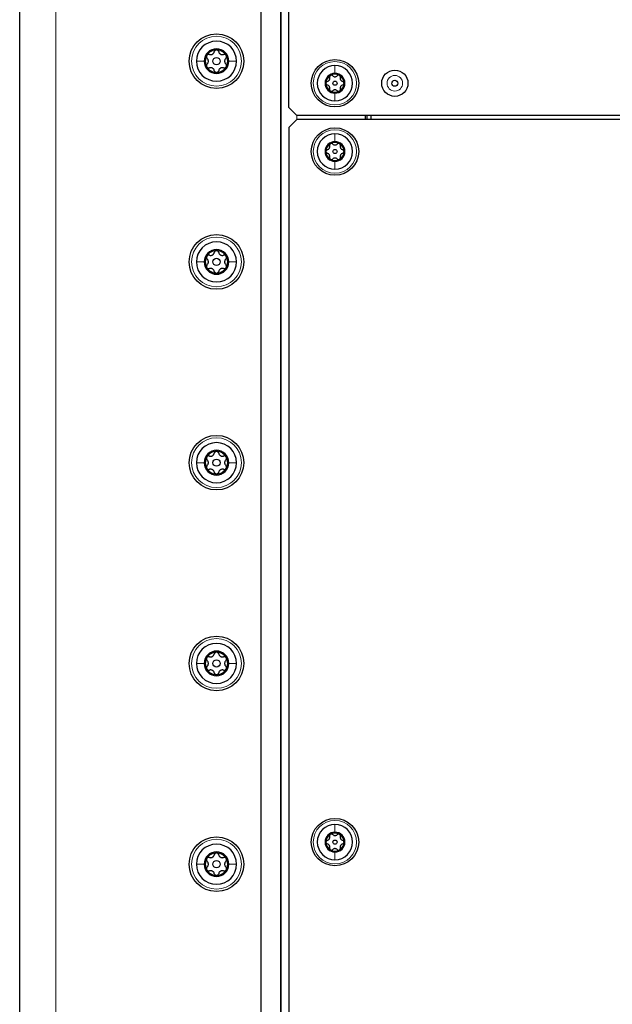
# Paper-space layout 'Blatt3' of a CAD drawing. Header units: millimetres. Extents: x 5 to 418, y 2 to 292.
# Tile 84 of 93: x 192 to 217, y 182 to 223. Entities that reach past the tile are written whole.
import ezdxf

# ---------------------------------------------------------------- set-up
doc = ezdxf.new("R2010")
doc.units = ezdxf.units.MM

psp = doc.layouts.new('Blatt3')

# ---------------------------------------------------------------- linework, layer by layer
at = {"color": 7, "linetype": 'Continuous', "lineweight": 25}
for p, q in [((191.9253, 99.273), (191.9253, 260.9397)), ((201.9253, 250.3563), (201.9253, 150.6897)), ((202.7586, 250.3563), (202.7586, 150.6897)), ((203.092, 219.4397), (203.092, 249.773)), ((202.7586, 106.8563), (202.7586, 249.6897)), ((201.9253, 249.2671), (201.9253, 151.7956)), ((203.4253, 219.1063), (203.092, 219.4397)), ((230.492, 219.1063), (203.4253, 219.1063)), ((206.2586, 219.1063), (206.2586, 218.9397)), ((206.342, 218.9397), (206.342, 219.1063)), ((206.492, 219.1063), (206.492, 218.9397)), ((203.4253, 218.9397), (203.092, 218.6063)), ((230.492, 218.9397), (203.4253, 218.9397)), ((203.092, 218.6063), (203.092, 159.273))]:
    psp.add_line(p, q, dxfattribs=at)
at = {"color": 7, "linetype": 'Continuous', "lineweight": 18}
for p, q in [((193.4253, 260.9397), (193.4253, 99.273)), ((203.4253, 219.1063), (203.4253, 218.9397))]:
    psp.add_line(p, q, dxfattribs=at)
at = {"color": 7, "linetype": 'Continuous', "lineweight": 25}
for centre, radius in [((200.092, 221.3563), 1.1333), ((200.092, 221.3563), 0.1491), ((205.0086, 220.4397), 0.9833), ((207.492, 220.4397), 0.5442), ((205.0086, 220.4397), 0.0863), ((207.492, 220.4397), 0.125), ((205.0086, 217.6063), 0.9833), ((205.0086, 217.6063), 0.0863), ((200.092, 213.023), 1.1333), ((200.092, 213.023), 0.1491), ((200.092, 204.6897), 1.1333), ((200.092, 204.6897), 0.1491), ((200.092, 196.3563), 1.1333), ((200.092, 196.3563), 0.1491), ((205.0086, 188.9397), 0.9833), ((200.092, 188.023), 1.1333), ((205.0086, 188.9397), 0.0863), ((200.092, 188.023), 0.1491)]:
    psp.add_circle(centre, radius, dxfattribs=at)
at = {"color": 7, "linetype": 'Continuous', "lineweight": 18}
for centre, radius in [((200.092, 221.3563), 1.0333), ((205.0086, 220.4397), 0.9), ((207.492, 220.4397), 0.3237), ((205.0086, 217.6063), 0.9), ((200.092, 213.023), 1.0333), ((200.092, 204.6897), 1.0333), ((200.092, 196.3563), 1.0333), ((205.0086, 188.9397), 0.9), ((200.092, 188.023), 1.0333)]:
    psp.add_circle(centre, radius, dxfattribs=at)
at = {"color": 7, "linetype": 'Continuous', "lineweight": 25}
for centre, radius, start, end in [((200.092, 221.3563), 0.8333, 0, 180), ((200.092, 221.3563), 0.5133, 0, 180), ((200.092, 221.3563), 0.4667, 150, 210), ((200.092, 221.3563), 0.4667, 90, 150), ((200.092, 221.3563), 0.4667, 30, 90), ((200.092, 221.3563), 0.4667, 330, 30), ((200.092, 221.3563), 0.8333, 180, 0), ((200.092, 221.3563), 0.5133, 180, 0), ((200.092, 221.3563), 0.4667, 210, 270), ((200.092, 221.3563), 0.4667, 270, 330), ((205.0086, 220.4397), 0.7333, 90, 270), ((205.0086, 220.4397), 0.7333, 270, 90), ((205.0086, 220.4397), 0.4125, 90, 270), ((205.0086, 220.4397), 0.375, 120, 180), ((205.0086, 220.4397), 0.375, 60, 120), ((205.0086, 220.4397), 0.4125, 270, 90), ((205.0086, 220.4397), 0.375, 0, 60), ((205.0086, 220.4397), 0.375, 180, 240), ((205.0086, 220.4397), 0.375, 300, 0), ((205.0086, 220.4397), 0.375, 240, 300), ((205.0086, 217.6063), 0.7333, 90, 270), ((205.0086, 217.6063), 0.7333, 270, 90), ((205.0086, 217.6063), 0.4125, 90, 270), ((205.0086, 217.6063), 0.375, 120, 180), ((205.0086, 217.6063), 0.375, 60, 120), ((205.0086, 217.6063), 0.4125, 270, 90), ((205.0086, 217.6063), 0.375, 360, 60), ((205.0086, 217.6063), 0.375, 180, 240), ((205.0086, 217.6063), 0.375, 300, 360), ((205.0086, 217.6063), 0.375, 240, 300), ((200.092, 213.023), 0.8333, 0, 180), ((200.092, 213.023), 0.5133, 0, 180), ((200.092, 213.023), 0.4667, 90, 150), ((200.092, 213.023), 0.4667, 30, 90), ((200.092, 213.023), 0.8333, 180, 0), ((200.092, 213.023), 0.5133, 180, 0), ((200.092, 213.023), 0.4667, 150, 210), ((200.092, 213.023), 0.4667, 330, 30), ((200.092, 213.023), 0.4667, 210, 270), ((200.092, 213.023), 0.4667, 270, 330), ((200.092, 204.6897), 0.8333, 0, 180), ((200.092, 204.6897), 0.5133, 0, 180), ((200.092, 204.6897), 0.4667, 150, 210), ((200.092, 204.6897), 0.4667, 90, 150), ((200.092, 204.6897), 0.4667, 30, 90), ((200.092, 204.6897), 0.4667, 330, 30), ((200.092, 204.6897), 0.8333, 180, 0), ((200.092, 204.6897), 0.5133, 180, 0), ((200.092, 204.6897), 0.4667, 210, 270), ((200.092, 204.6897), 0.4667, 270, 330), ((200.092, 196.3563), 0.8333, 0, 180), ((200.092, 196.3563), 0.5133, 0, 180), ((200.092, 196.3563), 0.4667, 90, 150), ((200.092, 196.3563), 0.4667, 30, 90), ((200.092, 196.3563), 0.8333, 180, 0), ((200.092, 196.3563), 0.5133, 180, 0), ((200.092, 196.3563), 0.4667, 150, 210), ((200.092, 196.3563), 0.4667, 330, 30), ((200.092, 196.3563), 0.4667, 210, 270), ((200.092, 196.3563), 0.4667, 270, 330), ((205.0086, 188.9397), 0.7333, 90, 270), ((205.0086, 188.9397), 0.7333, 270, 90), ((205.0086, 188.9397), 0.4125, 90, 270), ((205.0086, 188.9397), 0.375, 120, 180), ((205.0086, 188.9397), 0.375, 60, 120), ((205.0086, 188.9397), 0.4125, 270, 90), ((205.0086, 188.9397), 0.375, 360, 60), ((200.092, 188.023), 0.8333, 0, 180), ((205.0086, 188.9397), 0.375, 180, 240), ((205.0086, 188.9397), 0.375, 300, 360), ((200.092, 188.023), 0.5133, 0, 180), ((200.092, 188.023), 0.4667, 90, 150), ((200.092, 188.023), 0.4667, 30, 90), ((205.0086, 188.9397), 0.375, 240, 300), ((200.092, 188.023), 0.8333, 180, 0), ((200.092, 188.023), 0.5133, 180, 0), ((200.092, 188.023), 0.4667, 150, 210), ((200.092, 188.023), 0.4667, 330, 30), ((200.092, 188.023), 0.4667, 210, 270), ((200.092, 188.023), 0.4667, 270, 330)]:
    psp.add_arc(centre, radius, start, end, dxfattribs=at)
for points, knots in [([(199.6878, 221.5897), (199.6833, 221.5796), (199.6743, 221.5595), (199.6751, 221.5269), (199.685, 221.4972), (199.6981, 221.4825), (199.7046, 221.4751)], [0, 0, 0, 0, 0.250032, 0.4996317, 0.7492275, 1, 1, 1, 1]), ([(199.7954, 221.6324), (199.7858, 221.6344), (199.7665, 221.6383), (199.7359, 221.6321), (199.7072, 221.6164), (199.6943, 221.5986), (199.6878, 221.5897)], [0, 0, 0, 0, 0.249816, 0.4999076, 0.7501199, 1, 1, 1, 1]), ([(199.7954, 221.6324), (199.8162, 221.6285), (199.8475, 221.6225), (199.8921, 221.6322), (199.9243, 221.6461), (199.9526, 221.6671), (199.9836, 221.7009), (199.9941, 221.7311), (200.0012, 221.7512)], [0, 0, 0, 0, 0.2492191, 0.3743567, 0.4989469, 0.6240198, 0.7497675, 1, 1, 1, 1]), ([(200.092, 221.823), (200.081, 221.8219), (200.0592, 221.8196), (200.0313, 221.8026), (200.0105, 221.7792), (200.0043, 221.7606), (200.0012, 221.7512)], [0, 0, 0, 0, 0.2499898, 0.4996108, 0.7491272, 1, 1, 1, 1]), ([(200.1828, 221.7512), (200.1797, 221.7605), (200.1735, 221.7792), (200.1527, 221.8026), (200.1248, 221.8196), (200.1029, 221.8219), (200.092, 221.823)], [0, 0, 0, 0, 0.2498531, 0.4999013, 0.7501145, 1, 1, 1, 1]), ([(200.1828, 221.7512), (200.1898, 221.7312), (200.2002, 221.7011), (200.231, 221.6674), (200.2591, 221.6464), (200.2914, 221.6324), (200.3362, 221.6225), (200.3676, 221.6284), (200.3885, 221.6324)], [0, 0, 0, 0, 0.2492203, 0.374358, 0.498948, 0.6240206, 0.749768, 1, 1, 1, 1]), ([(200.4961, 221.5897), (200.4897, 221.5986), (200.4768, 221.6164), (200.4481, 221.632), (200.4175, 221.6383), (200.3982, 221.6344), (200.3885, 221.6324)], [0, 0, 0, 0, 0.24985796, 0.49946675, 0.74901133, 1, 1, 1, 1]), ([(200.4793, 221.4751), (200.4859, 221.4825), (200.4989, 221.4972), (200.5088, 221.5269), (200.5096, 221.5595), (200.5006, 221.5796), (200.4961, 221.5897)], [0, 0, 0, 0, 0.24980599, 0.50005449, 0.75030941, 1, 1, 1, 1]), ([(199.7046, 221.2375), (199.6981, 221.2302), (199.685, 221.2155), (199.6751, 221.1858), (199.6743, 221.1531), (199.6833, 221.133), (199.6878, 221.123)], [0, 0, 0, 0, 0.249806, 0.5000545, 0.7503094, 1, 1, 1, 1]), ([(199.6878, 221.123), (199.6943, 221.1141), (199.7072, 221.0963), (199.7358, 221.0806), (199.7665, 221.0743), (199.7857, 221.0783), (199.7954, 221.0802)], [0, 0, 0, 0, 0.249858, 0.4994668, 0.7490113, 1, 1, 1, 1]), ([(199.7046, 221.2375), (199.7184, 221.2536), (199.7392, 221.2777), (199.7531, 221.3212), (199.7572, 221.3561), (199.7532, 221.391), (199.7394, 221.4348), (199.7185, 221.459), (199.7046, 221.4751)], [0, 0, 0, 0, 0.2491937, 0.3743301, 0.4989253, 0.6240038, 0.7497569, 1, 1, 1, 1]), ([(200.3885, 221.0802), (200.3982, 221.0783), (200.4174, 221.0743), (200.4481, 221.0806), (200.4768, 221.0963), (200.4897, 221.1141), (200.4961, 221.123)], [0, 0, 0, 0, 0.249816, 0.4999076, 0.7501199, 1, 1, 1, 1]), ([(200.4793, 221.4751), (200.4655, 221.4591), (200.4447, 221.435), (200.4309, 221.3915), (200.4268, 221.3566), (200.4308, 221.3216), (200.4446, 221.2779), (200.4654, 221.2537), (200.4793, 221.2375)], [0, 0, 0, 0, 0.2491937, 0.3743301, 0.4989253, 0.6240038, 0.7497569, 1, 1, 1, 1]), ([(200.4961, 221.123), (200.5006, 221.133), (200.5096, 221.1531), (200.5088, 221.1858), (200.4989, 221.2154), (200.4859, 221.2302), (200.4793, 221.2375)], [0, 0, 0, 0, 0.250032, 0.4996317, 0.7492275, 1, 1, 1, 1]), ([(200.0012, 220.9615), (199.9942, 220.9815), (199.9837, 221.0115), (199.953, 221.0453), (199.9248, 221.0663), (199.8925, 221.0803), (199.8477, 221.0902), (199.8163, 221.0842), (199.7954, 221.0802)], [0, 0, 0, 0, 0.2492203, 0.374358, 0.498948, 0.6240206, 0.749768, 1, 1, 1, 1]), ([(200.0012, 220.9615), (200.0043, 220.9521), (200.0105, 220.9335), (200.0312, 220.9101), (200.0591, 220.8931), (200.081, 220.8908), (200.092, 220.8897)], [0, 0, 0, 0, 0.2498531, 0.4999013, 0.7501145, 1, 1, 1, 1]), ([(200.092, 220.8897), (200.1029, 220.8908), (200.1248, 220.8931), (200.1527, 220.91), (200.1734, 220.9334), (200.1797, 220.9521), (200.1828, 220.9615)], [0, 0, 0, 0, 0.2499898, 0.4996108, 0.7491272, 1, 1, 1, 1]), ([(200.3885, 221.0802), (200.3677, 221.0842), (200.3364, 221.0902), (200.2918, 221.0804), (200.2596, 221.0665), (200.2313, 221.0456), (200.2003, 221.0117), (200.1898, 220.9816), (200.1828, 220.9615)], [0, 0, 0, 0, 0.2492191, 0.3743567, 0.4989469, 0.6240198, 0.7497675, 1, 1, 1, 1]), ([(204.8211, 220.7644), (204.814, 220.7592), (204.7997, 220.7489), (204.7871, 220.7259), (204.782, 220.7012), (204.7852, 220.6857), (204.7868, 220.678)], [0, 0, 0, 0, 0.2498571, 0.4994664, 0.7490114, 1, 1, 1, 1]), ([(204.9132, 220.7509), (204.9073, 220.7562), (204.8955, 220.7667), (204.8716, 220.7746), (204.8453, 220.7753), (204.8292, 220.768), (204.8211, 220.7644)], [0, 0, 0, 0, 0.2498071, 0.5000551, 0.7503094, 1, 1, 1, 1]), ([(204.9132, 220.7509), (204.9261, 220.7398), (204.9454, 220.7231), (204.9804, 220.712), (205.0084, 220.7087), (205.0365, 220.7119), (205.0717, 220.723), (205.0911, 220.7398), (205.1041, 220.7509)], [0, 0, 0, 0, 0.24916786, 0.37430311, 0.49890328, 0.62398745, 0.74974625, 1, 1, 1, 1]), ([(205.1961, 220.7644), (205.1881, 220.768), (205.1719, 220.7753), (205.1457, 220.7746), (205.1219, 220.7667), (205.11, 220.7562), (205.1041, 220.7509)], [0, 0, 0, 0, 0.250033, 0.4996315, 0.7492277, 1, 1, 1, 1]), ([(205.2305, 220.678), (205.2321, 220.6857), (205.2352, 220.7012), (205.2302, 220.7258), (205.2176, 220.7489), (205.2033, 220.7592), (205.1961, 220.7644)], [0, 0, 0, 0, 0.24981472, 0.49990781, 0.75012012, 1, 1, 1, 1]), ([(204.6913, 220.5126), (204.6838, 220.5101), (204.6689, 220.5052), (204.65, 220.4885), (204.6364, 220.4661), (204.6345, 220.4485), (204.6336, 220.4397)], [0, 0, 0, 0, 0.2498519, 0.4999015, 0.7501147, 1, 1, 1, 1]), ([(204.6336, 220.4397), (204.6345, 220.4309), (204.6364, 220.4133), (204.65, 220.3909), (204.6688, 220.3742), (204.6838, 220.3692), (204.6913, 220.3667)], [0, 0, 0, 0, 0.2499907, 0.4996106, 0.7491271, 1, 1, 1, 1]), ([(204.6913, 220.5126), (204.7074, 220.5182), (204.7316, 220.5267), (204.7587, 220.5514), (204.7755, 220.574), (204.7868, 220.5999), (204.7948, 220.6359), (204.79, 220.6612), (204.7868, 220.678)], [0, 0, 0, 0, 0.249201, 0.3743378, 0.4989316, 0.6240084, 0.74976, 1, 1, 1, 1]), ([(204.7868, 220.2014), (204.79, 220.2181), (204.7947, 220.2432), (204.7869, 220.279), (204.7757, 220.305), (204.7589, 220.3277), (204.7317, 220.3526), (204.7075, 220.3611), (204.6913, 220.3667)], [0, 0, 0, 0, 0.2491995, 0.3743362, 0.4989302, 0.6240074, 0.7497593, 1, 1, 1, 1]), ([(205.2305, 220.678), (205.2273, 220.6612), (205.2225, 220.6361), (205.2303, 220.6003), (205.2415, 220.5744), (205.2583, 220.5516), (205.2855, 220.5267), (205.3098, 220.5183), (205.3259, 220.5126)], [0, 0, 0, 0, 0.2491995, 0.3743362, 0.4989302, 0.6240074, 0.7497593, 1, 1, 1, 1]), ([(205.3259, 220.3667), (205.3099, 220.3611), (205.2857, 220.3527), (205.2586, 220.328), (205.2417, 220.3053), (205.2305, 220.2794), (205.2225, 220.2434), (205.2273, 220.2182), (205.2305, 220.2014)], [0, 0, 0, 0, 0.249201, 0.3743378, 0.4989316, 0.6240084, 0.74976, 1, 1, 1, 1]), ([(205.3836, 220.4397), (205.3827, 220.4485), (205.3809, 220.466), (205.3673, 220.4884), (205.3485, 220.5051), (205.3335, 220.5101), (205.3259, 220.5126)], [0, 0, 0, 0, 0.2499907, 0.4996106, 0.7491271, 1, 1, 1, 1]), ([(205.3259, 220.3667), (205.3334, 220.3692), (205.3484, 220.3742), (205.3672, 220.3908), (205.3809, 220.4133), (205.3827, 220.4309), (205.3836, 220.4397)], [0, 0, 0, 0, 0.2498519, 0.4999015, 0.7501147, 1, 1, 1, 1]), ([(204.7868, 220.2014), (204.7852, 220.1936), (204.782, 220.1782), (204.7871, 220.1535), (204.7996, 220.1305), (204.814, 220.1201), (204.8211, 220.1149)], [0, 0, 0, 0, 0.2498147, 0.4999078, 0.7501201, 1, 1, 1, 1]), ([(204.8211, 220.1149), (204.8292, 220.1113), (204.8453, 220.1041), (204.8716, 220.1047), (204.8954, 220.1126), (204.9072, 220.1231), (204.9132, 220.1284)], [0, 0, 0, 0, 0.250033, 0.4996315, 0.7492277, 1, 1, 1, 1]), ([(205.1041, 220.1284), (205.0912, 220.1395), (205.0718, 220.1562), (205.0369, 220.1673), (205.0089, 220.1706), (204.9808, 220.1674), (204.9456, 220.1563), (204.9261, 220.1395), (204.9132, 220.1284)], [0, 0, 0, 0, 0.2491679, 0.3743031, 0.4989033, 0.6239875, 0.7497462, 1, 1, 1, 1]), ([(205.1041, 220.1284), (205.11, 220.1231), (205.1218, 220.1127), (205.1457, 220.1047), (205.1719, 220.1041), (205.1881, 220.1113), (205.1961, 220.1149)], [0, 0, 0, 0, 0.2498071, 0.5000551, 0.7503094, 1, 1, 1, 1]), ([(205.1961, 220.1149), (205.2033, 220.1201), (205.2176, 220.1304), (205.2302, 220.1535), (205.2352, 220.1781), (205.2321, 220.1936), (205.2305, 220.2014)], [0, 0, 0, 0, 0.2498571, 0.4994664, 0.7490114, 1, 1, 1, 1]), ([(204.6913, 217.6793), (204.7074, 217.6849), (204.7316, 217.6933), (204.7587, 217.718), (204.7755, 217.7407), (204.7868, 217.7666), (204.7948, 217.8026), (204.79, 217.8278), (204.7868, 217.8446)], [0, 0, 0, 0, 0.249201, 0.3743378, 0.4989316, 0.6240084, 0.74976, 1, 1, 1, 1]), ([(204.8211, 217.9311), (204.814, 217.9259), (204.7997, 217.9156), (204.7871, 217.8925), (204.782, 217.8679), (204.7852, 217.8524), (204.7868, 217.8446)], [0, 0, 0, 0, 0.2498571, 0.4994664, 0.7490114, 1, 1, 1, 1]), ([(204.9132, 217.9176), (204.9073, 217.9229), (204.8955, 217.9333), (204.8716, 217.9413), (204.8453, 217.9419), (204.8292, 217.9347), (204.8211, 217.9311)], [0, 0, 0, 0, 0.2498071, 0.5000551, 0.7503094, 1, 1, 1, 1]), ([(204.9132, 217.9176), (204.9261, 217.9065), (204.9454, 217.8898), (204.9804, 217.8787), (205.0084, 217.8754), (205.0365, 217.8786), (205.0717, 217.8897), (205.0911, 217.9064), (205.1041, 217.9176)], [0, 0, 0, 0, 0.2491679, 0.3743031, 0.4989033, 0.6239875, 0.7497462, 1, 1, 1, 1]), ([(205.1961, 217.9311), (205.1881, 217.9347), (205.1719, 217.9419), (205.1457, 217.9413), (205.1219, 217.9334), (205.11, 217.9229), (205.1041, 217.9176)], [0, 0, 0, 0, 0.250033, 0.4996315, 0.7492277, 1, 1, 1, 1]), ([(205.2305, 217.8446), (205.2321, 217.8524), (205.2352, 217.8678), (205.2302, 217.8925), (205.2176, 217.9155), (205.2033, 217.9259), (205.1961, 217.9311)], [0, 0, 0, 0, 0.2498147, 0.4999078, 0.7501201, 1, 1, 1, 1]), ([(205.2305, 217.8446), (205.2273, 217.8279), (205.2225, 217.8028), (205.2303, 217.7669), (205.2415, 217.741), (205.2583, 217.7183), (205.2855, 217.6934), (205.3098, 217.6849), (205.3259, 217.6793)], [0, 0, 0, 0, 0.2491995, 0.3743362, 0.4989302, 0.6240074, 0.7497593, 1, 1, 1, 1]), ([(204.6913, 217.6793), (204.6838, 217.6768), (204.6689, 217.6718), (204.65, 217.6552), (204.6364, 217.6327), (204.6345, 217.6151), (204.6336, 217.6063)], [0, 0, 0, 0, 0.2498519, 0.4999015, 0.7501147, 1, 1, 1, 1]), ([(204.6336, 217.6063), (204.6345, 217.5975), (204.6364, 217.58), (204.65, 217.5575), (204.6688, 217.5409), (204.6838, 217.5359), (204.6913, 217.5334)], [0, 0, 0, 0, 0.2499907, 0.4996106, 0.7491271, 1, 1, 1, 1]), ([(204.7868, 217.368), (204.79, 217.3847), (204.7947, 217.4099), (204.7869, 217.4457), (204.7757, 217.4716), (204.7589, 217.4943), (204.7317, 217.5193), (204.7075, 217.5277), (204.6913, 217.5334)], [0, 0, 0, 0, 0.2491995, 0.3743362, 0.4989302, 0.6240074, 0.7497593, 1, 1, 1, 1]), ([(205.3259, 217.5334), (205.3099, 217.5278), (205.2857, 217.5193), (205.2586, 217.4946), (205.2417, 217.472), (205.2305, 217.4461), (205.2225, 217.4101), (205.2273, 217.3848), (205.2305, 217.368)], [0, 0, 0, 0, 0.249201, 0.3743378, 0.4989316, 0.6240084, 0.74976, 1, 1, 1, 1]), ([(205.3836, 217.6063), (205.3827, 217.6151), (205.3809, 217.6327), (205.3673, 217.6551), (205.3485, 217.6718), (205.3335, 217.6768), (205.3259, 217.6793)], [0, 0, 0, 0, 0.2499907, 0.4996106, 0.7491271, 1, 1, 1, 1]), ([(205.3259, 217.5334), (205.3334, 217.5359), (205.3484, 217.5408), (205.3672, 217.5575), (205.3809, 217.5799), (205.3827, 217.5975), (205.3836, 217.6063)], [0, 0, 0, 0, 0.2498519, 0.4999015, 0.7501147, 1, 1, 1, 1]), ([(204.7868, 217.368), (204.7852, 217.3603), (204.782, 217.3448), (204.7871, 217.3202), (204.7996, 217.2971), (204.814, 217.2868), (204.8211, 217.2816)], [0, 0, 0, 0, 0.2498147, 0.4999078, 0.7501201, 1, 1, 1, 1]), ([(204.8211, 217.2816), (204.8292, 217.278), (204.8453, 217.2707), (204.8716, 217.2714), (204.8954, 217.2793), (204.9072, 217.2898), (204.9132, 217.295)], [0, 0, 0, 0, 0.250033, 0.4996315, 0.7492277, 1, 1, 1, 1]), ([(205.1041, 217.295), (205.0912, 217.3062), (205.0718, 217.3229), (205.0369, 217.334), (205.0089, 217.3373), (204.9808, 217.3341), (204.9456, 217.323), (204.9261, 217.3062), (204.9132, 217.295)], [0, 0, 0, 0, 0.24916786, 0.37430311, 0.49890328, 0.62398745, 0.74974625, 1, 1, 1, 1]), ([(205.1041, 217.295), (205.11, 217.2898), (205.1218, 217.2793), (205.1457, 217.2714), (205.1719, 217.2707), (205.1881, 217.278), (205.1961, 217.2816)], [0, 0, 0, 0, 0.2498071, 0.5000551, 0.7503094, 1, 1, 1, 1]), ([(205.1961, 217.2816), (205.2033, 217.2868), (205.2176, 217.2971), (205.2302, 217.3201), (205.2352, 217.3448), (205.2321, 217.3603), (205.2305, 217.368)], [0, 0, 0, 0, 0.2498571, 0.4994664, 0.7490114, 1, 1, 1, 1]), ([(199.7954, 213.2991), (199.8162, 213.2951), (199.8475, 213.2892), (199.8921, 213.2989), (199.9243, 213.3128), (199.9526, 213.3338), (199.9836, 213.3676), (199.9941, 213.3978), (200.0012, 213.4179)], [0, 0, 0, 0, 0.2492191, 0.3743567, 0.4989469, 0.6240198, 0.7497675, 1, 1, 1, 1]), ([(200.092, 213.4897), (200.081, 213.4885), (200.0592, 213.4863), (200.0313, 213.4693), (200.0105, 213.4459), (200.0043, 213.4272), (200.0012, 213.4179)], [0, 0, 0, 0, 0.2499898, 0.4996108, 0.7491272, 1, 1, 1, 1]), ([(200.1828, 213.4179), (200.1797, 213.4272), (200.1735, 213.4458), (200.1527, 213.4693), (200.1248, 213.4863), (200.1029, 213.4885), (200.092, 213.4897)], [0, 0, 0, 0, 0.2498531, 0.4999013, 0.7501145, 1, 1, 1, 1]), ([(200.1828, 213.4179), (200.1898, 213.3979), (200.2002, 213.3678), (200.231, 213.3341), (200.2591, 213.3131), (200.2914, 213.2991), (200.3362, 213.2891), (200.3676, 213.2951), (200.3885, 213.2991)], [0, 0, 0, 0, 0.2492203, 0.374358, 0.498948, 0.6240206, 0.749768, 1, 1, 1, 1]), ([(199.6878, 213.2563), (199.6833, 213.2463), (199.6743, 213.2262), (199.6751, 213.1936), (199.685, 213.1639), (199.6981, 213.1492), (199.7046, 213.1418)], [0, 0, 0, 0, 0.250032, 0.4996317, 0.7492275, 1, 1, 1, 1]), ([(199.7954, 213.2991), (199.7858, 213.3011), (199.7665, 213.305), (199.7359, 213.2987), (199.7072, 213.2831), (199.6943, 213.2652), (199.6878, 213.2563)], [0, 0, 0, 0, 0.249816, 0.4999076, 0.7501199, 1, 1, 1, 1]), ([(199.7046, 212.9042), (199.7184, 212.9203), (199.7392, 212.9444), (199.7531, 212.9879), (199.7572, 213.0227), (199.7532, 213.0577), (199.7394, 213.1014), (199.7185, 213.1257), (199.7046, 213.1418)], [0, 0, 0, 0, 0.2491937, 0.3743301, 0.4989253, 0.6240038, 0.7497569, 1, 1, 1, 1]), ([(200.4961, 213.2563), (200.4897, 213.2652), (200.4768, 213.283), (200.4481, 213.2987), (200.4175, 213.305), (200.3982, 213.3011), (200.3885, 213.2991)], [0, 0, 0, 0, 0.24985796, 0.49946675, 0.74901133, 1, 1, 1, 1]), ([(200.4793, 213.1418), (200.4655, 213.1257), (200.4447, 213.1016), (200.4309, 213.0581), (200.4268, 213.0233), (200.4308, 212.9883), (200.4446, 212.9445), (200.4654, 212.9203), (200.4793, 212.9042)], [0, 0, 0, 0, 0.2491937, 0.3743301, 0.4989253, 0.6240038, 0.7497569, 1, 1, 1, 1]), ([(200.4793, 213.1418), (200.4859, 213.1491), (200.4989, 213.1638), (200.5088, 213.1935), (200.5096, 213.2262), (200.5006, 213.2463), (200.4961, 213.2563)], [0, 0, 0, 0, 0.24980599, 0.50005449, 0.75030941, 1, 1, 1, 1]), ([(199.7046, 212.9042), (199.6981, 212.8969), (199.685, 212.8822), (199.6751, 212.8525), (199.6743, 212.8198), (199.6833, 212.7997), (199.6878, 212.7897)], [0, 0, 0, 0, 0.249806, 0.5000545, 0.7503094, 1, 1, 1, 1]), ([(199.6878, 212.7897), (199.6943, 212.7808), (199.7072, 212.763), (199.7358, 212.7473), (199.7665, 212.741), (199.7857, 212.7449), (199.7954, 212.7469)], [0, 0, 0, 0, 0.249858, 0.4994668, 0.7490113, 1, 1, 1, 1]), ([(200.0012, 212.6281), (199.9942, 212.6481), (199.9837, 212.6782), (199.953, 212.7119), (199.9248, 212.7329), (199.8925, 212.7469), (199.8477, 212.7569), (199.8163, 212.7509), (199.7954, 212.7469)], [0, 0, 0, 0, 0.2492203, 0.374358, 0.498948, 0.6240206, 0.749768, 1, 1, 1, 1]), ([(200.0012, 212.6281), (200.0043, 212.6188), (200.0105, 212.6002), (200.0312, 212.5767), (200.0591, 212.5597), (200.081, 212.5575), (200.092, 212.5563)], [0, 0, 0, 0, 0.2498531, 0.4999013, 0.7501145, 1, 1, 1, 1]), ([(200.092, 212.5563), (200.1029, 212.5575), (200.1248, 212.5597), (200.1527, 212.5767), (200.1734, 212.6001), (200.1797, 212.6188), (200.1828, 212.6281)], [0, 0, 0, 0, 0.2499898, 0.4996108, 0.7491272, 1, 1, 1, 1]), ([(200.3885, 212.7469), (200.3677, 212.7509), (200.3364, 212.7568), (200.2918, 212.7471), (200.2596, 212.7332), (200.2313, 212.7122), (200.2003, 212.6784), (200.1898, 212.6482), (200.1828, 212.6281)], [0, 0, 0, 0, 0.2492191, 0.3743567, 0.4989469, 0.6240198, 0.7497675, 1, 1, 1, 1]), ([(200.3885, 212.7469), (200.3982, 212.7449), (200.4174, 212.741), (200.4481, 212.7472), (200.4768, 212.7629), (200.4897, 212.7808), (200.4961, 212.7897)], [0, 0, 0, 0, 0.249816, 0.4999076, 0.7501199, 1, 1, 1, 1]), ([(200.4961, 212.7897), (200.5006, 212.7997), (200.5096, 212.8198), (200.5088, 212.8524), (200.4989, 212.8821), (200.4859, 212.8968), (200.4793, 212.9042)], [0, 0, 0, 0, 0.250032, 0.4996317, 0.7492275, 1, 1, 1, 1]), ([(199.6878, 204.923), (199.6833, 204.913), (199.6743, 204.8929), (199.6751, 204.8602), (199.685, 204.8306), (199.6981, 204.8158), (199.7046, 204.8085)], [0, 0, 0, 0, 0.250032, 0.4996317, 0.7492275, 1, 1, 1, 1]), ([(199.7954, 204.9657), (199.7858, 204.9677), (199.7665, 204.9717), (199.7359, 204.9654), (199.7072, 204.9497), (199.6943, 204.9319), (199.6878, 204.923)], [0, 0, 0, 0, 0.249816, 0.4999076, 0.7501199, 1, 1, 1, 1]), ([(199.7046, 204.5709), (199.7184, 204.5869), (199.7392, 204.611), (199.7531, 204.6545), (199.7572, 204.6894), (199.7532, 204.7244), (199.7394, 204.7681), (199.7185, 204.7923), (199.7046, 204.8085)], [0, 0, 0, 0, 0.2491937, 0.3743301, 0.4989253, 0.6240038, 0.7497569, 1, 1, 1, 1]), ([(199.7954, 204.9657), (199.8162, 204.9618), (199.8475, 204.9558), (199.8921, 204.9656), (199.9243, 204.9795), (199.9526, 205.0004), (199.9836, 205.0343), (199.9941, 205.0644), (200.0012, 205.0845)], [0, 0, 0, 0, 0.2492191, 0.3743567, 0.4989469, 0.6240198, 0.7497675, 1, 1, 1, 1]), ([(200.092, 205.1563), (200.081, 205.1552), (200.0592, 205.1529), (200.0313, 205.136), (200.0105, 205.1126), (200.0043, 205.0939), (200.0012, 205.0845)], [0, 0, 0, 0, 0.2499898, 0.4996108, 0.7491272, 1, 1, 1, 1]), ([(200.1828, 205.0845), (200.1797, 205.0939), (200.1735, 205.1125), (200.1527, 205.1359), (200.1248, 205.1529), (200.1029, 205.1552), (200.092, 205.1563)], [0, 0, 0, 0, 0.2498531, 0.4999013, 0.7501145, 1, 1, 1, 1]), ([(200.1828, 205.0845), (200.1898, 205.0645), (200.2002, 205.0345), (200.231, 205.0007), (200.2591, 204.9797), (200.2914, 204.9657), (200.3362, 204.9558), (200.3676, 204.9618), (200.3885, 204.9657)], [0, 0, 0, 0, 0.2492203, 0.374358, 0.498948, 0.6240206, 0.749768, 1, 1, 1, 1]), ([(200.4961, 204.923), (200.4897, 204.9319), (200.4768, 204.9497), (200.4481, 204.9654), (200.4175, 204.9717), (200.3982, 204.9677), (200.3885, 204.9657)], [0, 0, 0, 0, 0.24985796, 0.49946675, 0.74901133, 1, 1, 1, 1]), ([(200.4793, 204.8085), (200.4655, 204.7924), (200.4447, 204.7683), (200.4309, 204.7248), (200.4268, 204.6899), (200.4308, 204.655), (200.4446, 204.6112), (200.4654, 204.587), (200.4793, 204.5709)], [0, 0, 0, 0, 0.2491937, 0.3743301, 0.4989253, 0.6240038, 0.7497569, 1, 1, 1, 1]), ([(200.4793, 204.8085), (200.4859, 204.8158), (200.4989, 204.8305), (200.5088, 204.8602), (200.5096, 204.8929), (200.5006, 204.913), (200.4961, 204.923)], [0, 0, 0, 0, 0.24980599, 0.50005449, 0.75030941, 1, 1, 1, 1]), ([(199.7046, 204.5709), (199.6981, 204.5635), (199.685, 204.5488), (199.6751, 204.5191), (199.6743, 204.4864), (199.6833, 204.4664), (199.6878, 204.4563)], [0, 0, 0, 0, 0.249806, 0.5000545, 0.7503094, 1, 1, 1, 1]), ([(199.6878, 204.4563), (199.6943, 204.4474), (199.7072, 204.4296), (199.7358, 204.4139), (199.7665, 204.4077), (199.7857, 204.4116), (199.7954, 204.4136)], [0, 0, 0, 0, 0.249858, 0.4994668, 0.7490113, 1, 1, 1, 1]), ([(200.0012, 204.2948), (199.9942, 204.3148), (199.9837, 204.3449), (199.953, 204.3786), (199.9248, 204.3996), (199.8925, 204.4136), (199.8477, 204.4235), (199.8163, 204.4176), (199.7954, 204.4136)], [0, 0, 0, 0, 0.2492203, 0.374358, 0.498948, 0.6240206, 0.749768, 1, 1, 1, 1]), ([(200.3885, 204.4136), (200.3677, 204.4175), (200.3364, 204.4235), (200.2918, 204.4138), (200.2596, 204.3998), (200.2313, 204.3789), (200.2003, 204.3451), (200.1898, 204.3149), (200.1828, 204.2948)], [0, 0, 0, 0, 0.2492191, 0.3743567, 0.4989469, 0.6240198, 0.7497675, 1, 1, 1, 1]), ([(200.3885, 204.4136), (200.3982, 204.4116), (200.4174, 204.4077), (200.4481, 204.4139), (200.4768, 204.4296), (200.4897, 204.4474), (200.4961, 204.4563)], [0, 0, 0, 0, 0.249816, 0.4999076, 0.7501199, 1, 1, 1, 1]), ([(200.4961, 204.4563), (200.5006, 204.4664), (200.5096, 204.4865), (200.5088, 204.5191), (200.4989, 204.5488), (200.4859, 204.5635), (200.4793, 204.5709)], [0, 0, 0, 0, 0.250032, 0.4996317, 0.7492275, 1, 1, 1, 1]), ([(200.0012, 204.2948), (200.0043, 204.2855), (200.0105, 204.2668), (200.0312, 204.2434), (200.0591, 204.2264), (200.081, 204.2241), (200.092, 204.223)], [0, 0, 0, 0, 0.2498531, 0.4999013, 0.7501145, 1, 1, 1, 1]), ([(200.092, 204.223), (200.1029, 204.2241), (200.1248, 204.2264), (200.1527, 204.2434), (200.1734, 204.2668), (200.1797, 204.2854), (200.1828, 204.2948)], [0, 0, 0, 0, 0.2499898, 0.4996108, 0.7491272, 1, 1, 1, 1]), ([(199.7954, 196.6324), (199.7858, 196.6344), (199.7665, 196.6383), (199.7359, 196.6321), (199.7072, 196.6164), (199.6943, 196.5986), (199.6878, 196.5897)], [0, 0, 0, 0, 0.249816, 0.4999076, 0.7501199, 1, 1, 1, 1]), ([(199.7954, 196.6324), (199.8162, 196.6285), (199.8475, 196.6225), (199.8921, 196.6322), (199.9243, 196.6461), (199.9526, 196.6671), (199.9836, 196.7009), (199.9941, 196.7311), (200.0012, 196.7512)], [0, 0, 0, 0, 0.2492191, 0.3743567, 0.4989469, 0.6240198, 0.7497675, 1, 1, 1, 1]), ([(200.092, 196.823), (200.081, 196.8219), (200.0592, 196.8196), (200.0313, 196.8026), (200.0105, 196.7792), (200.0043, 196.7606), (200.0012, 196.7512)], [0, 0, 0, 0, 0.2499898, 0.4996108, 0.7491272, 1, 1, 1, 1]), ([(200.1828, 196.7512), (200.1797, 196.7605), (200.1735, 196.7792), (200.1527, 196.8026), (200.1248, 196.8196), (200.1029, 196.8219), (200.092, 196.823)], [0, 0, 0, 0, 0.2498531, 0.4999013, 0.7501145, 1, 1, 1, 1]), ([(200.1828, 196.7512), (200.1898, 196.7312), (200.2002, 196.7011), (200.231, 196.6674), (200.2591, 196.6464), (200.2914, 196.6324), (200.3362, 196.6225), (200.3676, 196.6284), (200.3885, 196.6324)], [0, 0, 0, 0, 0.2492203, 0.374358, 0.498948, 0.6240206, 0.749768, 1, 1, 1, 1]), ([(200.4961, 196.5897), (200.4897, 196.5986), (200.4768, 196.6164), (200.4481, 196.632), (200.4175, 196.6383), (200.3982, 196.6344), (200.3885, 196.6324)], [0, 0, 0, 0, 0.24985796, 0.49946675, 0.74901133, 1, 1, 1, 1]), ([(199.6878, 196.5897), (199.6833, 196.5796), (199.6743, 196.5595), (199.6751, 196.5269), (199.685, 196.4972), (199.6981, 196.4825), (199.7046, 196.4751)], [0, 0, 0, 0, 0.250032, 0.4996317, 0.7492275, 1, 1, 1, 1]), ([(199.7046, 196.2375), (199.6981, 196.2302), (199.685, 196.2155), (199.6751, 196.1858), (199.6743, 196.1531), (199.6833, 196.133), (199.6878, 196.123)], [0, 0, 0, 0, 0.249806, 0.5000545, 0.7503094, 1, 1, 1, 1]), ([(199.7046, 196.2375), (199.7184, 196.2536), (199.7392, 196.2777), (199.7531, 196.3212), (199.7572, 196.3561), (199.7532, 196.391), (199.7394, 196.4348), (199.7185, 196.459), (199.7046, 196.4751)], [0, 0, 0, 0, 0.2491937, 0.3743301, 0.4989253, 0.6240038, 0.7497569, 1, 1, 1, 1]), ([(200.4793, 196.4751), (200.4655, 196.4591), (200.4447, 196.435), (200.4309, 196.3915), (200.4268, 196.3566), (200.4308, 196.3216), (200.4446, 196.2779), (200.4654, 196.2537), (200.4793, 196.2375)], [0, 0, 0, 0, 0.2491937, 0.3743301, 0.4989253, 0.6240038, 0.7497569, 1, 1, 1, 1]), ([(200.4793, 196.4751), (200.4859, 196.4825), (200.4989, 196.4972), (200.5088, 196.5269), (200.5096, 196.5595), (200.5006, 196.5796), (200.4961, 196.5897)], [0, 0, 0, 0, 0.24980599, 0.50005449, 0.75030941, 1, 1, 1, 1]), ([(200.4961, 196.123), (200.5006, 196.133), (200.5096, 196.1531), (200.5088, 196.1858), (200.4989, 196.2154), (200.4859, 196.2302), (200.4793, 196.2375)], [0, 0, 0, 0, 0.250032, 0.4996317, 0.7492275, 1, 1, 1, 1]), ([(199.6878, 196.123), (199.6943, 196.1141), (199.7072, 196.0963), (199.7358, 196.0806), (199.7665, 196.0743), (199.7857, 196.0783), (199.7954, 196.0802)], [0, 0, 0, 0, 0.249858, 0.4994668, 0.7490113, 1, 1, 1, 1]), ([(200.0012, 195.9615), (199.9942, 195.9815), (199.9837, 196.0115), (199.953, 196.0453), (199.9248, 196.0663), (199.8925, 196.0803), (199.8477, 196.0902), (199.8163, 196.0842), (199.7954, 196.0802)], [0, 0, 0, 0, 0.2492203, 0.374358, 0.498948, 0.6240206, 0.749768, 1, 1, 1, 1]), ([(200.0012, 195.9615), (200.0043, 195.9521), (200.0105, 195.9335), (200.0312, 195.9101), (200.0591, 195.8931), (200.081, 195.8908), (200.092, 195.8897)], [0, 0, 0, 0, 0.2498531, 0.4999013, 0.7501145, 1, 1, 1, 1]), ([(200.092, 195.8897), (200.1029, 195.8908), (200.1248, 195.8931), (200.1527, 195.91), (200.1734, 195.9334), (200.1797, 195.9521), (200.1828, 195.9615)], [0, 0, 0, 0, 0.2499898, 0.4996108, 0.7491272, 1, 1, 1, 1]), ([(200.3885, 196.0802), (200.3677, 196.0842), (200.3364, 196.0902), (200.2918, 196.0804), (200.2596, 196.0665), (200.2313, 196.0456), (200.2003, 196.0117), (200.1898, 195.9816), (200.1828, 195.9615)], [0, 0, 0, 0, 0.2492191, 0.3743567, 0.4989469, 0.6240198, 0.7497675, 1, 1, 1, 1]), ([(200.3885, 196.0802), (200.3982, 196.0783), (200.4174, 196.0743), (200.4481, 196.0806), (200.4768, 196.0963), (200.4897, 196.1141), (200.4961, 196.123)], [0, 0, 0, 0, 0.249816, 0.4999076, 0.7501199, 1, 1, 1, 1]), ([(204.8211, 189.2644), (204.814, 189.2592), (204.7997, 189.2489), (204.7871, 189.2259), (204.782, 189.2012), (204.7852, 189.1857), (204.7868, 189.178)], [0, 0, 0, 0, 0.24985708, 0.49946639, 0.74901135, 1, 1, 1, 1]), ([(204.9132, 189.2509), (204.9073, 189.2562), (204.8955, 189.2667), (204.8716, 189.2746), (204.8453, 189.2753), (204.8292, 189.268), (204.8211, 189.2644)], [0, 0, 0, 0, 0.2498071, 0.5000551, 0.7503094, 1, 1, 1, 1]), ([(204.9132, 189.2509), (204.9261, 189.2398), (204.9454, 189.2231), (204.9804, 189.212), (205.0084, 189.2087), (205.0365, 189.2119), (205.0717, 189.223), (205.0911, 189.2398), (205.1041, 189.2509)], [0, 0, 0, 0, 0.2491679, 0.3743031, 0.4989033, 0.6239875, 0.7497462, 1, 1, 1, 1]), ([(205.1961, 189.2644), (205.1881, 189.268), (205.1719, 189.2753), (205.1457, 189.2746), (205.1219, 189.2667), (205.11, 189.2562), (205.1041, 189.2509)], [0, 0, 0, 0, 0.250033, 0.4996315, 0.7492277, 1, 1, 1, 1]), ([(205.2305, 189.178), (205.2321, 189.1857), (205.2352, 189.2012), (205.2302, 189.2258), (205.2176, 189.2489), (205.2033, 189.2592), (205.1961, 189.2644)], [0, 0, 0, 0, 0.2498147, 0.4999078, 0.7501201, 1, 1, 1, 1]), ([(204.6913, 189.0126), (204.6838, 189.0101), (204.6689, 189.0052), (204.65, 188.9885), (204.6364, 188.9661), (204.6345, 188.9485), (204.6336, 188.9397)], [0, 0, 0, 0, 0.2498519, 0.4999015, 0.7501147, 1, 1, 1, 1]), ([(204.6336, 188.9397), (204.6345, 188.9309), (204.6364, 188.9133), (204.65, 188.8909), (204.6688, 188.8742), (204.6838, 188.8692), (204.6913, 188.8667)], [0, 0, 0, 0, 0.2499907, 0.4996106, 0.7491271, 1, 1, 1, 1]), ([(204.6913, 189.0126), (204.7074, 189.0182), (204.7316, 189.0267), (204.7587, 189.0514), (204.7755, 189.074), (204.7868, 189.0999), (204.7948, 189.1359), (204.79, 189.1612), (204.7868, 189.178)], [0, 0, 0, 0, 0.249201, 0.3743378, 0.4989316, 0.6240084, 0.74976, 1, 1, 1, 1]), ([(204.7868, 188.7014), (204.79, 188.7181), (204.7947, 188.7432), (204.7869, 188.779), (204.7757, 188.805), (204.7589, 188.8277), (204.7317, 188.8526), (204.7075, 188.8611), (204.6913, 188.8667)], [0, 0, 0, 0, 0.2491995, 0.3743362, 0.4989302, 0.6240074, 0.7497593, 1, 1, 1, 1]), ([(205.2305, 189.178), (205.2273, 189.1612), (205.2225, 189.1361), (205.2303, 189.1003), (205.2415, 189.0744), (205.2583, 189.0516), (205.2855, 189.0267), (205.3098, 189.0183), (205.3259, 189.0126)], [0, 0, 0, 0, 0.2491995, 0.3743362, 0.4989302, 0.6240074, 0.7497593, 1, 1, 1, 1]), ([(205.3259, 188.8667), (205.3099, 188.8611), (205.2857, 188.8527), (205.2586, 188.828), (205.2417, 188.8053), (205.2305, 188.7794), (205.2225, 188.7434), (205.2273, 188.7182), (205.2305, 188.7014)], [0, 0, 0, 0, 0.249201, 0.3743378, 0.4989316, 0.6240084, 0.74976, 1, 1, 1, 1]), ([(205.3836, 188.9397), (205.3827, 188.9485), (205.3809, 188.966), (205.3673, 188.9884), (205.3485, 189.0051), (205.3335, 189.0101), (205.3259, 189.0126)], [0, 0, 0, 0, 0.2499907, 0.4996106, 0.7491271, 1, 1, 1, 1]), ([(205.3259, 188.8667), (205.3334, 188.8692), (205.3484, 188.8742), (205.3672, 188.8908), (205.3809, 188.9133), (205.3827, 188.9309), (205.3836, 188.9397)], [0, 0, 0, 0, 0.2498519, 0.4999015, 0.7501147, 1, 1, 1, 1]), ([(199.7954, 188.2991), (199.8162, 188.2951), (199.8475, 188.2892), (199.8921, 188.2989), (199.9243, 188.3128), (199.9526, 188.3338), (199.9836, 188.3676), (199.9941, 188.3978), (200.0012, 188.4179)], [0, 0, 0, 0, 0.2492191, 0.3743567, 0.4989469, 0.6240198, 0.7497675, 1, 1, 1, 1]), ([(200.092, 188.4897), (200.081, 188.4885), (200.0592, 188.4863), (200.0313, 188.4693), (200.0105, 188.4459), (200.0043, 188.4272), (200.0012, 188.4179)], [0, 0, 0, 0, 0.24998976, 0.49961083, 0.7491272, 1, 1, 1, 1]), ([(200.1828, 188.4179), (200.1797, 188.4272), (200.1735, 188.4458), (200.1527, 188.4693), (200.1248, 188.4863), (200.1029, 188.4885), (200.092, 188.4897)], [0, 0, 0, 0, 0.2498531, 0.4999013, 0.7501145, 1, 1, 1, 1]), ([(200.1828, 188.4179), (200.1898, 188.3979), (200.2002, 188.3678), (200.231, 188.3341), (200.2591, 188.3131), (200.2914, 188.2991), (200.3362, 188.2891), (200.3676, 188.2951), (200.3885, 188.2991)], [0, 0, 0, 0, 0.24922033, 0.37435801, 0.49894799, 0.62402062, 0.74976801, 1, 1, 1, 1]), ([(204.7868, 188.7014), (204.7852, 188.6936), (204.782, 188.6782), (204.7871, 188.6535), (204.7996, 188.6305), (204.814, 188.6201), (204.8211, 188.6149)], [0, 0, 0, 0, 0.2498147, 0.4999078, 0.7501201, 1, 1, 1, 1]), ([(204.8211, 188.6149), (204.8292, 188.6113), (204.8453, 188.6041), (204.8716, 188.6047), (204.8954, 188.6126), (204.9072, 188.6231), (204.9132, 188.6284)], [0, 0, 0, 0, 0.250033, 0.4996315, 0.7492277, 1, 1, 1, 1]), ([(205.1041, 188.6284), (205.0912, 188.6395), (205.0718, 188.6562), (205.0369, 188.6673), (205.0089, 188.6706), (204.9808, 188.6674), (204.9456, 188.6563), (204.9261, 188.6395), (204.9132, 188.6284)], [0, 0, 0, 0, 0.2491679, 0.3743031, 0.4989033, 0.6239875, 0.7497462, 1, 1, 1, 1]), ([(205.1041, 188.6284), (205.11, 188.6231), (205.1218, 188.6127), (205.1457, 188.6047), (205.1719, 188.6041), (205.1881, 188.6113), (205.1961, 188.6149)], [0, 0, 0, 0, 0.2498071, 0.5000551, 0.7503094, 1, 1, 1, 1]), ([(205.1961, 188.6149), (205.2033, 188.6201), (205.2176, 188.6304), (205.2302, 188.6535), (205.2352, 188.6781), (205.2321, 188.6936), (205.2305, 188.7014)], [0, 0, 0, 0, 0.2498571, 0.4994664, 0.7490114, 1, 1, 1, 1]), ([(199.6878, 188.2563), (199.6833, 188.2463), (199.6743, 188.2262), (199.6751, 188.1936), (199.685, 188.1639), (199.6981, 188.1492), (199.7046, 188.1418)], [0, 0, 0, 0, 0.250032, 0.4996317, 0.7492275, 1, 1, 1, 1]), ([(199.7954, 188.2991), (199.7858, 188.3011), (199.7665, 188.305), (199.7359, 188.2987), (199.7072, 188.2831), (199.6943, 188.2652), (199.6878, 188.2563)], [0, 0, 0, 0, 0.249816, 0.4999076, 0.7501199, 1, 1, 1, 1]), ([(199.7046, 187.9042), (199.7184, 187.9203), (199.7392, 187.9444), (199.7531, 187.9879), (199.7572, 188.0227), (199.7532, 188.0577), (199.7394, 188.1014), (199.7185, 188.1257), (199.7046, 188.1418)], [0, 0, 0, 0, 0.2491937, 0.3743301, 0.4989253, 0.6240038, 0.7497569, 1, 1, 1, 1]), ([(200.4961, 188.2563), (200.4897, 188.2652), (200.4768, 188.283), (200.4481, 188.2987), (200.4175, 188.305), (200.3982, 188.3011), (200.3885, 188.2991)], [0, 0, 0, 0, 0.249858, 0.4994668, 0.7490113, 1, 1, 1, 1]), ([(200.4793, 188.1418), (200.4655, 188.1257), (200.4447, 188.1016), (200.4309, 188.0581), (200.4268, 188.0233), (200.4308, 187.9883), (200.4446, 187.9445), (200.4654, 187.9203), (200.4793, 187.9042)], [0, 0, 0, 0, 0.2491937, 0.3743301, 0.4989253, 0.6240038, 0.7497569, 1, 1, 1, 1]), ([(200.4793, 188.1418), (200.4859, 188.1491), (200.4989, 188.1638), (200.5088, 188.1935), (200.5096, 188.2262), (200.5006, 188.2463), (200.4961, 188.2563)], [0, 0, 0, 0, 0.24980599, 0.50005449, 0.75030941, 1, 1, 1, 1]), ([(199.7046, 187.9042), (199.6981, 187.8969), (199.685, 187.8822), (199.6751, 187.8525), (199.6743, 187.8198), (199.6833, 187.7997), (199.6878, 187.7897)], [0, 0, 0, 0, 0.249806, 0.5000545, 0.7503094, 1, 1, 1, 1]), ([(199.6878, 187.7897), (199.6943, 187.7808), (199.7072, 187.763), (199.7358, 187.7473), (199.7665, 187.741), (199.7857, 187.7449), (199.7954, 187.7469)], [0, 0, 0, 0, 0.249858, 0.4994668, 0.7490113, 1, 1, 1, 1]), ([(200.0012, 187.6281), (199.9942, 187.6481), (199.9837, 187.6782), (199.953, 187.7119), (199.9248, 187.7329), (199.8925, 187.7469), (199.8477, 187.7569), (199.8163, 187.7509), (199.7954, 187.7469)], [0, 0, 0, 0, 0.24922033, 0.37435801, 0.49894799, 0.62402062, 0.74976801, 1, 1, 1, 1]), ([(200.0012, 187.6281), (200.0043, 187.6188), (200.0105, 187.6002), (200.0312, 187.5767), (200.0591, 187.5597), (200.081, 187.5575), (200.092, 187.5563)], [0, 0, 0, 0, 0.2498531, 0.4999013, 0.7501145, 1, 1, 1, 1]), ([(200.092, 187.5563), (200.1029, 187.5575), (200.1248, 187.5597), (200.1527, 187.5767), (200.1734, 187.6001), (200.1797, 187.6188), (200.1828, 187.6281)], [0, 0, 0, 0, 0.2499898, 0.4996108, 0.7491272, 1, 1, 1, 1]), ([(200.3885, 187.7469), (200.3677, 187.7509), (200.3364, 187.7568), (200.2918, 187.7471), (200.2596, 187.7332), (200.2313, 187.7122), (200.2003, 187.6784), (200.1898, 187.6482), (200.1828, 187.6281)], [0, 0, 0, 0, 0.2492191, 0.3743567, 0.4989469, 0.6240198, 0.7497675, 1, 1, 1, 1]), ([(200.3885, 187.7469), (200.3982, 187.7449), (200.4174, 187.741), (200.4481, 187.7472), (200.4768, 187.7629), (200.4897, 187.7808), (200.4961, 187.7897)], [0, 0, 0, 0, 0.249816, 0.4999076, 0.7501199, 1, 1, 1, 1]), ([(200.4961, 187.7897), (200.5006, 187.7997), (200.5096, 187.8198), (200.5088, 187.8524), (200.4989, 187.8821), (200.4859, 187.8968), (200.4793, 187.9042)], [0, 0, 0, 0, 0.250032, 0.4996317, 0.7492275, 1, 1, 1, 1])]:
    psp.add_open_spline(points, degree=3, knots=knots, dxfattribs=at)
at = {"color": 7, "linetype": 'Continuous', "lineweight": 18}
for points in [[(199.2586, 221.3563), (199.3017, 221.3563), (199.3879, 221.3563), (199.515, 221.3563), (199.5786, 221.3563)], [(200.9253, 221.3563), (200.8822, 221.3563), (200.7961, 221.3563), (200.6689, 221.3563), (200.6053, 221.3563)], [(205.0086, 221.173), (205.0086, 221.1279), (205.0086, 221.0377), (205.0086, 220.914), (205.0086, 220.8522)], [(205.0086, 219.7063), (205.0086, 219.7514), (205.0086, 219.8417), (205.0086, 219.9653), (205.0086, 220.0272)], [(205.0086, 218.3397), (205.0086, 218.2945), (205.0086, 218.2043), (205.0086, 218.0807), (205.0086, 218.0188)], [(205.0086, 216.873), (205.0086, 216.9181), (205.0086, 217.0083), (205.0086, 217.132), (205.0086, 217.1938)], [(199.2586, 213.023), (199.3017, 213.023), (199.3879, 213.023), (199.515, 213.023), (199.5786, 213.023)], [(200.9253, 213.023), (200.8822, 213.023), (200.7961, 213.023), (200.6689, 213.023), (200.6053, 213.023)], [(199.2586, 204.6897), (199.3017, 204.6897), (199.3879, 204.6897), (199.515, 204.6897), (199.5786, 204.6897)], [(200.9253, 204.6897), (200.8822, 204.6897), (200.7961, 204.6897), (200.6689, 204.6897), (200.6053, 204.6897)], [(199.2586, 196.3563), (199.3017, 196.3563), (199.3879, 196.3563), (199.515, 196.3563), (199.5786, 196.3563)], [(200.9253, 196.3563), (200.8822, 196.3563), (200.7961, 196.3563), (200.6689, 196.3563), (200.6053, 196.3563)], [(205.0086, 189.673), (205.0086, 189.6279), (205.0086, 189.5377), (205.0086, 189.414), (205.0086, 189.3522)], [(205.0086, 188.2063), (205.0086, 188.2514), (205.0086, 188.3417), (205.0086, 188.4653), (205.0086, 188.5272)], [(199.2586, 188.023), (199.3017, 188.023), (199.3879, 188.023), (199.515, 188.023), (199.5786, 188.023)], [(200.9253, 188.023), (200.8822, 188.023), (200.7961, 188.023), (200.6689, 188.023), (200.6053, 188.023)]]:
    psp.add_open_spline(points, degree=3, dxfattribs=at)

doc.saveas('drawing.dxf')
